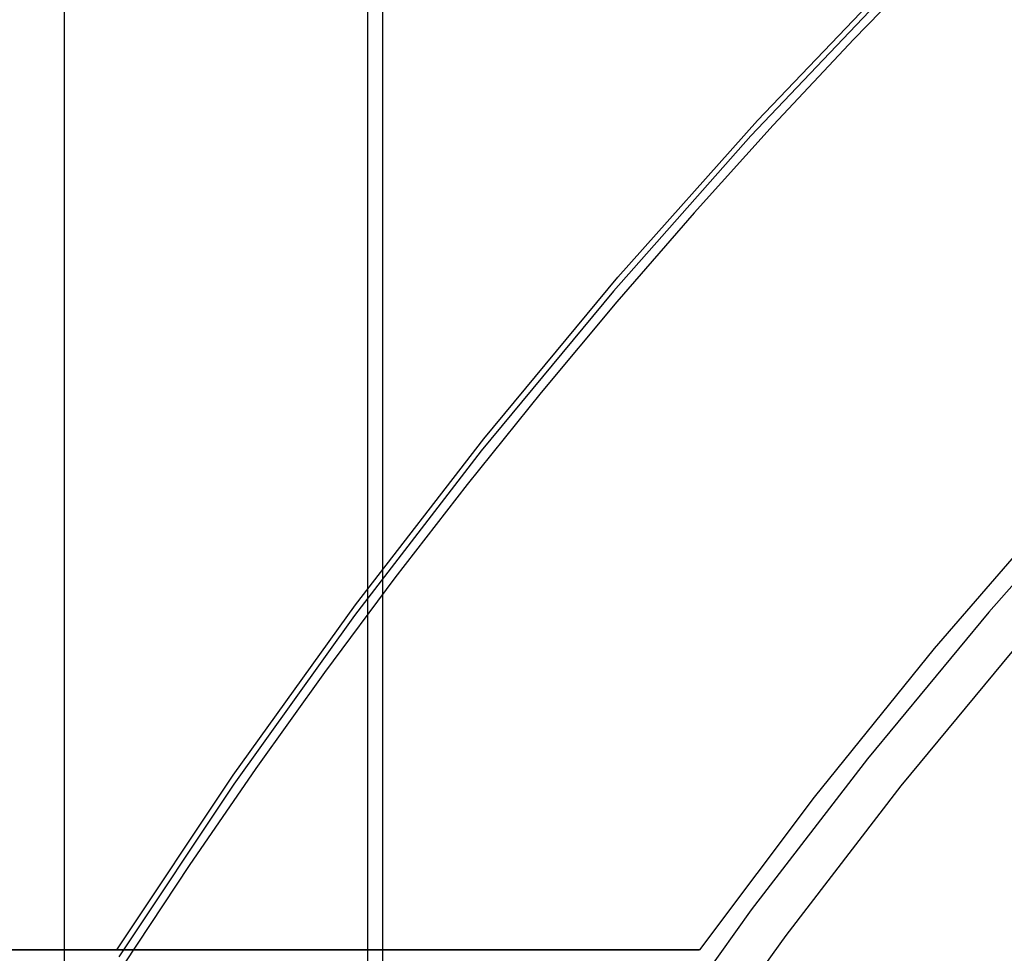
# Model space of a CAD drawing. Header units: millimetres. Extents: x 6239 to 7218, y -13987 to -13139.
# Tile 135 of 256: x 6707 to 6711, y -13444 to -13440. Entities that reach past the tile are written whole.
import ezdxf

# ---------------------------------------------------------------- set-up
doc = ezdxf.new("R2010")
doc.units = ezdxf.units.MM

msp = doc.modelspace()

# ---------------------------------------------------------------- linework, layer by layer
at = {"color": 7, "true_color": 0xffffff}
for p, q in [((6708.4792, -13422.7197, 199.6), (6708.4792, -13492.0018, 199.6)), ((6707.2184, -13422.7479, 51.1), (6707.2184, -13491.9736, 51.1)), ((6708.542, -13422.8285, 200.6), (6708.542, -13491.893, 200.6)), ((6710.8417, -13439.7243, 142.1555), (6710.5, -13440.076, 142.1555)), ((6710.8417, -13439.7243, 142.1555), (6710.5, -13440.076, 142.1555)), ((6710.099, -13440.4148, 218.0594), (6710.7011, -13439.7842, 218.0594)), ((6710.099, -13440.4148, 218.0594), (6710.7011, -13439.7842, 218.0594)), ((6710.6662, -13439.8526, 108.2342), (6710.0725, -13440.4778, 108.2342)), ((6710.6662, -13439.8526, 108.2342), (6710.0725, -13440.4778, 108.2342)), ((6710.6662, -13439.8526, 125.1948), (6710.0725, -13440.4778, 125.1948)), ((6710.5, -13440.076, 142.1555), (6710.165, -13440.4341, 142.1555)), ((6710.5, -13440.076, 142.1555), (6710.165, -13440.4341, 142.1555)), ((6709.5193, -13441.066, 218.0594), (6710.099, -13440.4148, 218.0594)), ((6709.5193, -13441.066, 218.0594), (6710.099, -13440.4148, 218.0594)), ((6710.165, -13440.4341, 142.1555), (6709.8366, -13440.7984, 142.1555)), ((6710.165, -13440.4341, 142.1555), (6709.8366, -13440.7984, 142.1555)), ((6710.0725, -13440.4778, 108.2342), (6709.5007, -13441.1232, 108.2342)), ((6710.0725, -13440.4778, 108.2342), (6709.5007, -13441.1232, 108.2342)), ((6710.0725, -13440.4778, 125.1948), (6709.5007, -13441.1232, 125.1948)), ((6709.8366, -13440.7984, 142.1555), (6709.5152, -13441.1688, 142.1555)), ((6709.8366, -13440.7984, 142.1555), (6709.5152, -13441.1688, 142.1555)), ((6708.9626, -13441.737, 218.0594), (6709.5193, -13441.066, 218.0594)), ((6708.9626, -13441.737, 218.0594), (6709.5193, -13441.066, 218.0594)), ((6709.5007, -13441.1232, 108.2342), (6708.9516, -13441.788, 108.2342)), ((6709.5007, -13441.1232, 108.2342), (6708.9516, -13441.788, 108.2342)), ((6709.5007, -13441.1232, 125.1948), (6708.9516, -13441.788, 125.1948)), ((6709.5152, -13441.1688, 142.1555), (6709.2007, -13441.5451, 142.1555)), ((6709.5152, -13441.1688, 142.1555), (6709.2007, -13441.5451, 142.1555)), ((6709.2007, -13441.5451, 142.1555), (6708.8934, -13441.9272, 142.1555)), ((6709.2007, -13441.5451, 142.1555), (6708.8934, -13441.9272, 142.1555)), ((6708.4297, -13442.427, 218.0594), (6708.9626, -13441.737, 218.0594)), ((6708.4297, -13442.427, 218.0594), (6708.9626, -13441.737, 218.0594)), ((6708.9516, -13441.788, 108.2342), (6708.4257, -13442.4713, 108.2342)), ((6708.9516, -13441.788, 108.2342), (6708.4257, -13442.4713, 108.2342)), ((6708.9516, -13441.788, 125.1948), (6708.4257, -13442.4713, 125.1948)), ((6711.5849, -13441.8651, 144.2078), (6711.0602, -13442.4574, 144.2078)), ((6708.8934, -13441.9272, 142.1555), (6708.5933, -13442.3149, 142.1555)), ((6708.8934, -13441.9272, 142.1555), (6708.5933, -13442.3149, 142.1555)), ((6711.3521, -13442.0095, 212.0594), (6710.8329, -13442.6093, 212.0594)), ((6711.3521, -13442.0095, 212.0594), (6710.8329, -13442.6093, 212.0594)), ((6708.5933, -13442.3149, 142.1555), (6708.3007, -13442.7082, 142.1555)), ((6708.5933, -13442.3149, 142.1555), (6708.3007, -13442.7082, 142.1555)), ((6707.9211, -13443.1352, 218.0594), (6708.4297, -13442.427, 218.0594)), ((6707.9211, -13443.1352, 218.0594), (6708.4297, -13442.427, 218.0594)), ((6708.4257, -13442.4713, 108.2342), (6707.9237, -13443.1723, 108.2342)), ((6708.4257, -13442.4713, 108.2342), (6707.9237, -13443.1723, 108.2342)), ((6708.4257, -13442.4713, 125.1948), (6707.9237, -13443.1723, 125.1948)), ((6711.0602, -13442.4574, 144.2078), (6710.5561, -13443.0676, 144.2078)), ((6711.1958, -13442.5735, 144.2), (6710.6957, -13443.1789, 144.2)), ((6711.1958, -13442.5735, 144.2), (6710.6957, -13443.1789, 144.2)), ((6710.8329, -13442.6093, 212.0594), (6710.3346, -13443.2266, 212.0594)), ((6710.8329, -13442.6093, 212.0594), (6710.3346, -13443.2266, 212.0594)), ((6708.3007, -13442.7082, 142.1555), (6708.0155, -13443.1068, 142.1555)), ((6708.3007, -13442.7082, 142.1555), (6708.0155, -13443.1068, 142.1555)), ((6708.0155, -13443.1068, 142.1555), (6707.7379, -13443.5108, 142.1555)), ((6708.0155, -13443.1068, 142.1555), (6707.7379, -13443.5108, 142.1555)), ((6710.5561, -13443.0676, 144.2078), (6710.0735, -13443.6947, 144.2078)), ((6707.4376, -13443.8608, 218.0594), (6707.9211, -13443.1352, 218.0594)), ((6707.4376, -13443.8608, 218.0594), (6707.9211, -13443.1352, 218.0594)), ((6707.9237, -13443.1723, 108.2342), (6707.4462, -13443.8903, 108.2342)), ((6707.9237, -13443.1723, 108.2342), (6707.4462, -13443.8903, 108.2342)), ((6707.9237, -13443.1723, 125.1948), (6707.4462, -13443.8903, 125.1948)), ((6710.6957, -13443.1789, 144.2), (6710.2168, -13443.8012, 144.2)), ((6710.6957, -13443.1789, 144.2), (6710.2168, -13443.8012, 144.2)), ((6710.3346, -13443.2266, 212.0594), (6709.858, -13443.8608, 212.0594)), ((6710.3346, -13443.2266, 212.0594), (6709.858, -13443.8608, 212.0594)), ((6707.7379, -13443.5108, 142.1555), (6707.4681, -13443.9198, 142.1555)), ((6707.7379, -13443.5108, 142.1555), (6707.4681, -13443.9198, 142.1555)), ((6710.0735, -13443.6947, 144.2078), (6709.6127, -13444.3382, 144.2078)), ((6710.2168, -13443.8012, 144.2), (6709.7597, -13444.4396, 144.2)), ((6710.2168, -13443.8012, 144.2), (6709.7597, -13444.4396, 144.2)), ((6704.4792, -13443.8608, 212.0594), (6709.858, -13443.8608, 212.0594)), ((6707.4376, -13443.8608, 218.0594), (6704.4792, -13443.8608, 218.0594)), ((6704.4792, -13443.8608, 212.0594), (6709.858, -13443.8608, 212.0594)), ((6707.4376, -13443.8608, 218.0594), (6704.4792, -13443.8608, 218.0594)), ((6707.987, -13443.8608, 215.0594), (6704.4792, -13443.8608, 215.0594)), ((6707.1686, -13443.8608, 212.0594), (6707.1686, -13443.8608, 218.0594)), ((6707.445, -13443.8608, 217.7584), (6707.4376, -13443.8608, 218.0594)), ((6707.445, -13443.8608, 217.7584), (6707.4376, -13443.8608, 218.0594)), ((6707.4628, -13443.8608, 217.4578), (6707.445, -13443.8608, 217.7584)), ((6707.4628, -13443.8608, 217.4578), (6707.445, -13443.8608, 217.7584)), ((6707.4907, -13443.8608, 217.158), (6707.4628, -13443.8608, 217.4578)), ((6707.4907, -13443.8608, 217.158), (6707.4628, -13443.8608, 217.4578)), ((6707.5289, -13443.8608, 216.8594), (6707.4907, -13443.8608, 217.158)), ((6707.5289, -13443.8608, 216.8594), (6707.4907, -13443.8608, 217.158)), ((6707.5773, -13443.8608, 216.5622), (6707.5289, -13443.8608, 216.8594)), ((6707.5773, -13443.8608, 216.5622), (6707.5289, -13443.8608, 216.8594)), ((6707.6358, -13443.8608, 216.2668), (6707.5773, -13443.8608, 216.5622)), ((6707.6358, -13443.8608, 216.2668), (6707.5773, -13443.8608, 216.5622)), ((6707.7044, -13443.8608, 215.9736), (6707.6358, -13443.8608, 216.2668)), ((6707.7044, -13443.8608, 215.9736), (6707.6358, -13443.8608, 216.2668)), ((6707.7829, -13443.8608, 215.6829), (6707.7044, -13443.8608, 215.9736)), ((6707.7829, -13443.8608, 215.6829), (6707.7044, -13443.8608, 215.9736)), ((6707.8713, -13443.8608, 215.3951), (6707.7829, -13443.8608, 215.6829)), ((6707.8713, -13443.8608, 215.3951), (6707.7829, -13443.8608, 215.6829)), ((6707.9695, -13443.8608, 215.1105), (6707.8713, -13443.8608, 215.3951)), ((6707.9695, -13443.8608, 215.1105), (6707.8713, -13443.8608, 215.3951)), ((6708.0774, -13443.8608, 214.8293), (6707.9695, -13443.8608, 215.1105)), ((6708.0774, -13443.8608, 214.8293), (6707.9695, -13443.8608, 215.1105)), ((6708.1948, -13443.8608, 214.5521), (6708.0774, -13443.8608, 214.8293)), ((6708.1948, -13443.8608, 214.5521), (6708.0774, -13443.8608, 214.8293)), ((6708.3216, -13443.8608, 214.279), (6708.1948, -13443.8608, 214.5521)), ((6708.3216, -13443.8608, 214.279), (6708.1948, -13443.8608, 214.5521)), ((6708.4577, -13443.8608, 214.0103), (6708.3216, -13443.8608, 214.279)), ((6708.4577, -13443.8608, 214.0103), (6708.3216, -13443.8608, 214.279)), ((6708.6028, -13443.8608, 213.7465), (6708.4577, -13443.8608, 214.0103)), ((6708.6028, -13443.8608, 213.7465), (6708.4577, -13443.8608, 214.0103)), ((6708.7569, -13443.8608, 213.4878), (6708.6028, -13443.8608, 213.7465)), ((6708.7569, -13443.8608, 213.4878), (6708.6028, -13443.8608, 213.7465)), ((6708.9197, -13443.8608, 213.2346), (6708.7569, -13443.8608, 213.4878)), ((6708.9197, -13443.8608, 213.2346), (6708.7569, -13443.8608, 213.4878)), ((6709.0911, -13443.8608, 212.987), (6708.9197, -13443.8608, 213.2346)), ((6709.0911, -13443.8608, 212.987), (6708.9197, -13443.8608, 213.2346)), ((6709.2708, -13443.8608, 212.7454), (6709.0911, -13443.8608, 212.987)), ((6709.2708, -13443.8608, 212.7454), (6709.0911, -13443.8608, 212.987)), ((6709.4587, -13443.8608, 212.5101), (6709.2708, -13443.8608, 212.7454)), ((6709.4587, -13443.8608, 212.5101), (6709.2708, -13443.8608, 212.7454)), ((6709.6545, -13443.8608, 212.2814), (6709.4587, -13443.8608, 212.5101)), ((6709.6545, -13443.8608, 212.2814), (6709.4587, -13443.8608, 212.5101)), ((6709.858, -13443.8608, 212.0594), (6709.6545, -13443.8608, 212.2814)), ((6709.858, -13443.8608, 212.0594), (6709.6545, -13443.8608, 212.2814))]:
    msp.add_line(p, q, dxfattribs=at)

doc.saveas('drawing.dxf')
